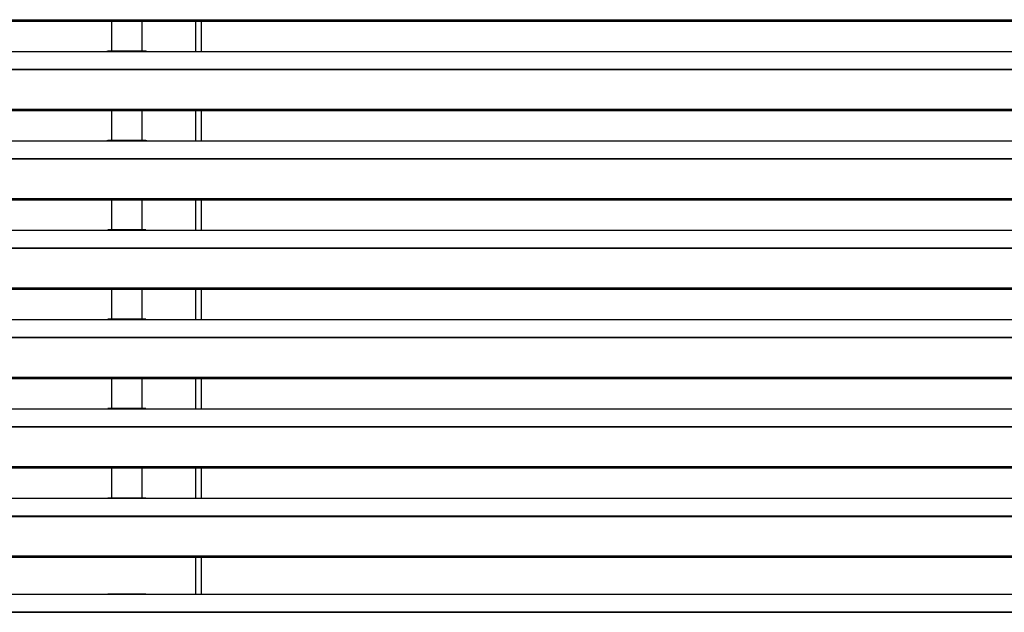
# Model space of a CAD drawing. Header units: millimetres. Extents: x 0 to 39025, y -31299 to 8400.
# Tile 41 of 209: x 14907 to 15391, y -29349 to -29057. Entities that reach past the tile are written whole.
import ezdxf

# ---------------------------------------------------------------- set-up
doc = ezdxf.new("R2010")
doc.units = ezdxf.units.MM

# ---------------------------------------------------------------- blocks, each defined once
blk = doc.blocks.new('*U96')
at = {"lineweight": 25}
for points in [[(7.21, 460.15), (7.21, 460.15), (1142.79, 460.15), (1142.79, 460.15)], [(7.21, 459.49), (7.21, 459.49), (1142.79, 459.49), (1142.79, 459.49)], [(228.5, 459.49), (228.5, 459.49), (228.5, 444.61), (228.5, 444.61)], [(243.5, 444.61), (243.5, 444.61), (243.5, 459.49), (243.5, 459.49)], [(270, 444.53), (270, 444.53), (270, 459.49), (270, 459.49)], [(272.5, 459.49), (272.5, 459.49), (272.5, 444.53), (272.5, 444.53)], [(42, 444.53), (42, 444.53), (225, 444.53), (225, 444.53)], [(225, 444.53), (225, 444.53), (247, 444.53), (247, 444.53)], [(245.31, 444.61), (245.31, 444.61), (226.65, 444.61), (226.65, 444.61)], [(247, 444.53), (247, 444.53), (818, 444.53), (818, 444.53)], [(16.21, 435.82), (16.21, 435.82), (1133.33, 435.82), (1133.33, 435.82)], [(16.21, 435.6), (16.21, 435.6), (1133.33, 435.6), (1133.33, 435.6)], [(7.21, 416.17), (7.21, 416.17), (1142.79, 416.17), (1142.79, 416.17)], [(7.21, 415.52), (7.21, 415.52), (1142.79, 415.52), (1142.79, 415.52)], [(228.5, 415.52), (228.5, 415.52), (228.5, 400.64), (228.5, 400.64)], [(243.5, 400.64), (243.5, 400.64), (243.5, 415.52), (243.5, 415.52)], [(270, 400.56), (270, 400.56), (270, 415.52), (270, 415.52)], [(272.5, 415.52), (272.5, 415.52), (272.5, 400.56), (272.5, 400.56)], [(42, 400.56), (42, 400.56), (225, 400.56), (225, 400.56)], [(225, 400.56), (225, 400.56), (247, 400.56), (247, 400.56)], [(245.31, 400.64), (245.31, 400.64), (226.65, 400.64), (226.65, 400.64)], [(247, 400.56), (247, 400.56), (818, 400.56), (818, 400.56)], [(16.21, 391.85), (16.21, 391.85), (1133.33, 391.85), (1133.33, 391.85)], [(16.21, 391.63), (16.21, 391.63), (1133.33, 391.63), (1133.33, 391.63)], [(7.21, 372.2), (7.21, 372.2), (1142.79, 372.2), (1142.79, 372.2)], [(7.21, 371.54), (7.21, 371.54), (1142.79, 371.54), (1142.79, 371.54)], [(228.5, 371.54), (228.5, 371.54), (228.5, 356.66), (228.5, 356.66)], [(243.5, 356.66), (243.5, 356.66), (243.5, 371.54), (243.5, 371.54)], [(270, 356.59), (270, 356.59), (270, 371.54), (270, 371.54)], [(272.5, 371.54), (272.5, 371.54), (272.5, 356.59), (272.5, 356.59)], [(42, 356.59), (42, 356.59), (225, 356.59), (225, 356.59)], [(225, 356.59), (225, 356.59), (247, 356.59), (247, 356.59)], [(245.31, 356.66), (245.31, 356.66), (226.65, 356.66), (226.65, 356.66)], [(247, 356.59), (247, 356.59), (818, 356.59), (818, 356.59)], [(16.21, 347.87), (16.21, 347.87), (1133.33, 347.87), (1133.33, 347.87)], [(16.21, 347.65), (16.21, 347.65), (1133.33, 347.65), (1133.33, 347.65)], [(7.21, 328.23), (7.21, 328.23), (1142.79, 328.23), (1142.79, 328.23)], [(7.21, 327.57), (7.21, 327.57), (1142.79, 327.57), (1142.79, 327.57)], [(228.5, 327.57), (228.5, 327.57), (228.5, 312.69), (228.5, 312.69)], [(243.5, 312.69), (243.5, 312.69), (243.5, 327.57), (243.5, 327.57)], [(270, 312.61), (270, 312.61), (270, 327.57), (270, 327.57)], [(272.5, 327.57), (272.5, 327.57), (272.5, 312.61), (272.5, 312.61)], [(42, 312.61), (42, 312.61), (225, 312.61), (225, 312.61)], [(225, 312.61), (225, 312.61), (247, 312.61), (247, 312.61)], [(245.31, 312.69), (245.31, 312.69), (226.65, 312.69), (226.65, 312.69)], [(247, 312.61), (247, 312.61), (818, 312.61), (818, 312.61)], [(16.21, 303.9), (16.21, 303.9), (1133.33, 303.9), (1133.33, 303.9)], [(16.21, 303.68), (16.21, 303.68), (1133.33, 303.68), (1133.33, 303.68)], [(7.21, 284.25), (7.21, 284.25), (1142.79, 284.25), (1142.79, 284.25)], [(7.21, 283.6), (7.21, 283.6), (1142.79, 283.6), (1142.79, 283.6)], [(228.5, 283.6), (228.5, 283.6), (228.5, 268.72), (228.5, 268.72)], [(243.5, 268.72), (243.5, 268.72), (243.5, 283.6), (243.5, 283.6)], [(270, 268.64), (270, 268.64), (270, 283.6), (270, 283.6)], [(272.5, 283.6), (272.5, 283.6), (272.5, 268.64), (272.5, 268.64)], [(42, 268.64), (42, 268.64), (225, 268.64), (225, 268.64)], [(225, 268.64), (225, 268.64), (247, 268.64), (247, 268.64)], [(245.31, 268.72), (245.31, 268.72), (226.65, 268.72), (226.65, 268.72)], [(247, 268.64), (247, 268.64), (818, 268.64), (818, 268.64)], [(16.21, 259.92), (16.21, 259.92), (1133.33, 259.92), (1133.33, 259.92)], [(16.21, 259.71), (16.21, 259.71), (1133.33, 259.71), (1133.33, 259.71)], [(7.21, 240.28), (7.21, 240.28), (1142.79, 240.28), (1142.79, 240.28)], [(7.21, 239.62), (7.21, 239.62), (1142.79, 239.62), (1142.79, 239.62)], [(228.5, 239.62), (228.5, 239.62), (228.5, 224.74), (228.5, 224.74)], [(243.5, 224.74), (243.5, 224.74), (243.5, 239.62), (243.5, 239.62)], [(270, 224.66), (270, 224.66), (270, 239.62), (270, 239.62)], [(272.5, 239.62), (272.5, 239.62), (272.5, 224.66), (272.5, 224.66)], [(42, 224.66), (42, 224.66), (225, 224.66), (225, 224.66)], [(225, 224.66), (225, 224.66), (247, 224.66), (247, 224.66)], [(245.31, 224.74), (245.31, 224.74), (226.65, 224.74), (226.65, 224.74)], [(247, 224.66), (247, 224.66), (818, 224.66), (818, 224.66)], [(16.21, 215.95), (16.21, 215.95), (1133.33, 215.95), (1133.33, 215.95)], [(16.21, 215.73), (16.21, 215.73), (1133.33, 215.73), (1133.33, 215.73)], [(179.2, 196.3), (179.2, 196.3), (1142.79, 196.3), (1142.79, 196.3)], [(179.2, 195.65), (179.2, 195.65), (1142.79, 195.65), (1142.79, 195.65)], [(270, 177.43), (270, 177.43), (270, 195.65), (270, 195.65)], [(272.5, 195.65), (272.5, 195.65), (272.5, 177.43), (272.5, 177.43)], [(179.2, 177.43), (179.2, 177.43), (225, 177.43), (225, 177.43)], [(225, 177.43), (225, 177.43), (247, 177.43), (247, 177.43)], [(245.31, 177.5), (245.31, 177.5), (226.65, 177.5), (226.65, 177.5)], [(247, 177.43), (247, 177.43), (818, 177.43), (818, 177.43)], [(179.2, 168.71), (179.2, 168.71), (1133.33, 168.71), (1133.33, 168.71)], [(179.2, 168.49), (179.2, 168.49), (1133.33, 168.49), (1133.33, 168.49)]]:
    blk.add_open_spline(points, degree=3, dxfattribs=at)
for points in [[(225, 444.53), (225, 444.53), (226.12, 444.58), (226.12, 444.58), (226.12, 444.58), (226.65, 444.58), (226.65, 444.58)], [(245.31, 444.59), (245.31, 444.59), (245.83, 444.58), (245.83, 444.58), (245.83, 444.58), (247, 444.53), (247, 444.53)], [(225, 400.56), (225, 400.56), (226.12, 400.61), (226.12, 400.61), (226.12, 400.61), (226.65, 400.61), (226.65, 400.61)], [(245.31, 400.61), (245.31, 400.61), (245.83, 400.61), (245.83, 400.61), (245.83, 400.61), (247, 400.56), (247, 400.56)], [(225, 356.59), (225, 356.59), (226.12, 356.63), (226.12, 356.63), (226.12, 356.63), (226.65, 356.64), (226.65, 356.64)], [(245.31, 356.64), (245.31, 356.64), (245.83, 356.64), (245.83, 356.64), (245.83, 356.64), (247, 356.59), (247, 356.59)], [(225, 312.61), (225, 312.61), (226.12, 312.66), (226.12, 312.66), (226.12, 312.66), (226.65, 312.66), (226.65, 312.66)], [(245.31, 312.67), (245.31, 312.67), (245.83, 312.66), (245.83, 312.66), (245.83, 312.66), (247, 312.61), (247, 312.61)], [(225, 268.64), (225, 268.64), (226.12, 268.69), (226.12, 268.69), (226.12, 268.69), (226.65, 268.69), (226.65, 268.69)], [(245.31, 268.69), (245.31, 268.69), (245.83, 268.69), (245.83, 268.69), (245.83, 268.69), (247, 268.64), (247, 268.64)], [(225, 224.66), (225, 224.66), (226.12, 224.71), (226.12, 224.71), (226.12, 224.71), (226.65, 224.72), (226.65, 224.72)], [(245.31, 224.72), (245.31, 224.72), (245.83, 224.72), (245.83, 224.72), (245.83, 224.72), (247, 224.66), (247, 224.66)], [(225, 177.43), (225, 177.43), (226.12, 177.47), (226.12, 177.47), (226.12, 177.47), (226.65, 177.48), (226.65, 177.48)], [(245.31, 177.48), (245.31, 177.48), (245.83, 177.48), (245.83, 177.48), (245.83, 177.48), (247, 177.43), (247, 177.43)]]:
    blk.add_open_spline(points, degree=3, knots=[0, 0, 0, 0, 1, 1, 1, 2, 2, 2, 2], dxfattribs=at)

msp = doc.modelspace()

# ---------------------------------------------------------------- block references
at = {"color": 1}
msp.add_blockref('*U96', (14723.38, -29517.21), dxfattribs=at)

doc.saveas('drawing.dxf')
